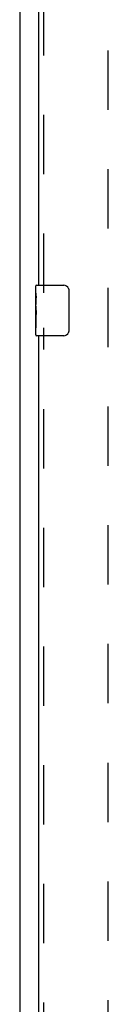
# Model space of a CAD drawing. Header units: inches. Extents: x 0 to 213, y 0 to 138.
# Tile 14 of 38: x 58.59 to 60.34, y 22.48 to 41.95. Entities that reach past the tile are written whole.
import ezdxf

# ---------------------------------------------------------------- set-up
doc = ezdxf.new("R2010")
doc.units = ezdxf.units.IN
doc.header["$LTSCALE"] = 11.736377
doc.header["$MEASUREMENT"] = 0
doc.linetypes.add('HIDDEN', pattern=[0.2, 0.1, -0.1])
doc.layers.get('0').update_dxf_attribs({"linetype": 'CONTINUOUS'})
doc.layers.add('DEFAULT_2', color=8, linetype='HIDDEN')
doc.layers.add('MASTER_DOOR_ASSEMBLY', color=7, linetype='CONTINUOUS')

msp = doc.modelspace()

# ---------------------------------------------------------------- linework, layer by layer
at = {"color": 3, "linetype": 'Continuous'}
msp.add_line((58.588, 86.593), (58.588, 8.061), dxfattribs=at)
at = {"layer": 'DEFAULT_2', "color": 8, "linetype": 'HIDDEN'}
msp.add_line((60.338, 9.655), (60.338, 84.999), dxfattribs=at)
at = {"layer": 'MASTER_DOOR_ASSEMBLY', "color": 8, "linetype": 'HIDDEN'}
for p, q in [((59.067, 36.549), (59.067, 58.106)), ((59.067, 14.302), (59.067, 35.859))]:
    msp.add_line(p, q, dxfattribs=at)
at = {"layer": 'MASTER_DOOR_ASSEMBLY', "color": 3, "linetype": 'Continuous'}
for p, q in [((58.963, 36.704), (58.963, 57.951)), ((58.963, 14.457), (58.963, 35.704))]:
    msp.add_line(p, q, dxfattribs=at)
at = {"layer": 'MASTER_DOOR_ASSEMBLY', "color": 7, "linetype": 'Continuous'}
for p, q in [((58.903, 36.543), (58.903, 36.689)), ((58.918, 36.704), (59.458, 36.704)), ((58.903, 36.285), (58.903, 36.542)), ((58.908, 36.487), (58.903, 36.487)), ((58.91, 36.319), (58.91, 36.455)), ((59.558, 36.604), (59.558, 35.804)), ((58.903, 36.319), (58.91, 36.319)), ((58.903, 35.719), (58.903, 36.283)), ((58.904, 36.256), (58.903, 36.256)), ((58.904, 36.258), (58.906, 36.236)), ((58.903, 36.124), (58.909, 36.124)), ((58.903, 36.088), (58.91, 36.088)), ((58.903, 36.026), (58.91, 36.026)), ((58.91, 35.858), (58.91, 36.088)), ((58.903, 35.858), (58.91, 35.858)), ((59.458, 35.704), (58.918, 35.704))]:
    msp.add_line(p, q, dxfattribs=at)
for points in [[(59.551, 36.64), (59.553, 36.634), (59.555, 36.629), (59.556, 36.623), (59.557, 36.616), (59.557, 36.61), (59.558, 36.604)], [(58.903, 36.543), (58.903, 36.539), (58.903, 36.535), (58.904, 36.529), (58.905, 36.516)], [(58.905, 36.516), (58.906, 36.509), (58.907, 36.501), (58.908, 36.492)], [(58.908, 36.492), (58.909, 36.483), (58.909, 36.474), (58.91, 36.465), (58.91, 36.455)], [(58.903, 36.285), (58.903, 36.277), (58.903, 36.268), (58.904, 36.258)], [(58.906, 36.236), (58.907, 36.225), (58.908, 36.212), (58.909, 36.2), (58.909, 36.187), (58.91, 36.175), (58.91, 36.162), (58.91, 36.149), (58.909, 36.136), (58.909, 36.124), (58.908, 36.111), (58.907, 36.099)], [(59.558, 35.804), (59.557, 35.798), (59.557, 35.791), (59.556, 35.785), (59.555, 35.779), (59.553, 35.773), (59.551, 35.768)]]:
    msp.add_lwpolyline(points, dxfattribs=at)
for centre, radius, start, end in [((58.918, 36.689), 0.015, 90, 180), ((59.458, 36.604), 0.1, 21.1999, 90), ((58.918, 35.719), 0.015, 180, 270), ((59.458, 35.804), 0.1, 270, 338.7946)]:
    msp.add_arc(centre, radius, start, end, dxfattribs=at)
msp.add_ellipse((59.166, 36.12), major_axis=(0.263, 0), ratio=0.432808, start_param=3.141593, end_param=3.321581, dxfattribs=at)

doc.saveas('drawing.dxf')
